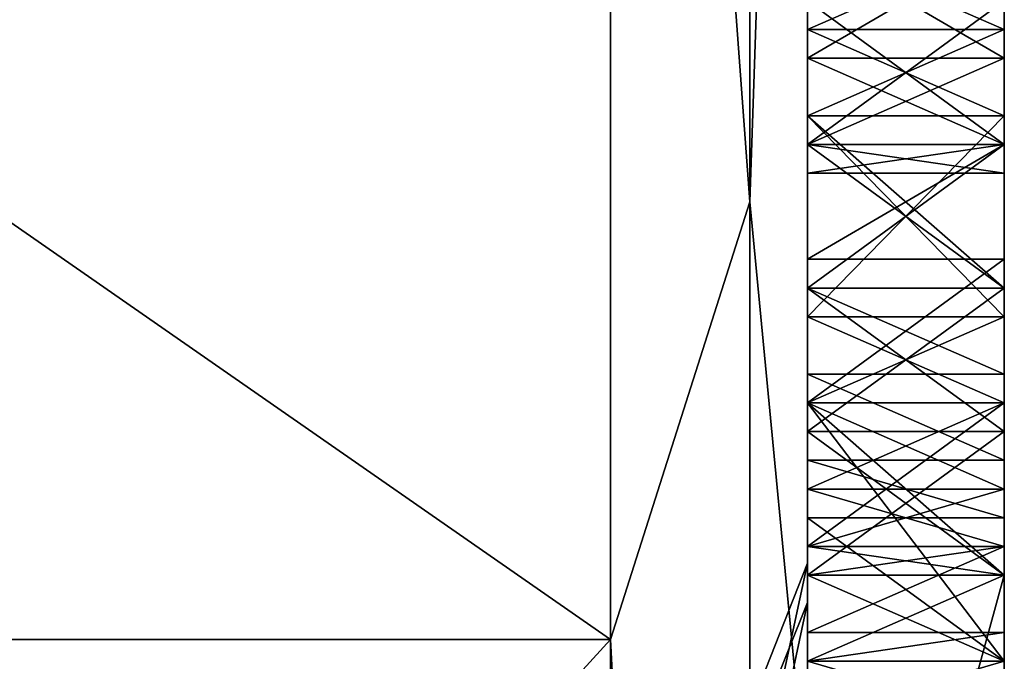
# Model space of a CAD drawing. Header units: millimetres. Extents: x -20 to 172, y -100 to 100.
# Tile 193 of 256: x -4 to 1, y 84.01 to 87.27. Entities that reach past the tile are written whole.
import ezdxf

# ---------------------------------------------------------------- set-up
doc = ezdxf.new("R2010")
doc.units = ezdxf.units.MM
doc.header["$LTSCALE"] = 37.722908
for name, color, linetype in [('105', 7, 'CONTINUOUS'), ('11', 7, 'CONTINUOUS'), ('12', 7, 'CONTINUOUS'), ('14', 7, 'CONTINUOUS'), ('271', 7, 'CONTINUOUS'), ('272', 7, 'CONTINUOUS'), ('273', 7, 'CONTINUOUS'), ('274', 7, 'CONTINUOUS'), ('275', 7, 'CONTINUOUS'), ('28', 7, 'CONTINUOUS'), ('29', 7, 'CONTINUOUS'), ('381', 7, 'CONTINUOUS'), ('382', 7, 'CONTINUOUS'), ('383', 7, 'CONTINUOUS'), ('384', 7, 'CONTINUOUS'), ('385', 7, 'CONTINUOUS'), ('386', 7, 'CONTINUOUS'), ('401', 7, 'CONTINUOUS'), ('402', 7, 'CONTINUOUS'), ('656', 7, 'CONTINUOUS'), ('676', 7, 'CONTINUOUS'), ('679', 7, 'CONTINUOUS'), ('711', 7, 'CONTINUOUS'), ('712', 7, 'CONTINUOUS'), ('713', 7, 'CONTINUOUS'), ('714', 7, 'CONTINUOUS'), ('721', 7, 'CONTINUOUS'), ('722', 7, 'CONTINUOUS'), ('728', 7, 'CONTINUOUS'), ('729', 7, 'CONTINUOUS'), ('730', 7, 'CONTINUOUS'), ('731', 7, 'CONTINUOUS'), ('732', 7, 'CONTINUOUS'), ('733', 7, 'CONTINUOUS'), ('813', 7, 'CONTINUOUS'), ('814', 7, 'CONTINUOUS'), ('815', 7, 'CONTINUOUS'), ('816', 7, 'CONTINUOUS'), ('817', 7, 'CONTINUOUS'), ('822', 7, 'CONTINUOUS'), ('823', 7, 'CONTINUOUS'), ('824', 7, 'CONTINUOUS'), ('825', 7, 'CONTINUOUS'), ('826', 7, 'CONTINUOUS'), ('827', 7, 'CONTINUOUS'), ('828', 7, 'CONTINUOUS'), ('830', 7, 'CONTINUOUS'), ('831', 7, 'CONTINUOUS'), ('832', 7, 'CONTINUOUS'), ('833', 7, 'CONTINUOUS'), ('834', 7, 'CONTINUOUS'), ('835', 7, 'CONTINUOUS'), ('843', 7, 'CONTINUOUS'), ('844', 7, 'CONTINUOUS'), ('845', 7, 'CONTINUOUS'), ('846', 7, 'CONTINUOUS'), ('847', 7, 'CONTINUOUS'), ('848', 7, 'CONTINUOUS'), ('849', 7, 'CONTINUOUS'), ('850', 7, 'CONTINUOUS'), ('851', 7, 'CONTINUOUS')]:
    doc.layers.add(name, color=color, linetype=linetype)

msp = doc.modelspace()

# ---------------------------------------------------------------- linework, layer by layer
at = {"layer": '105', "color": 250, "linetype": 'Continuous', "true_color": 0x323232}
for points in [[(1, 87.6603, -3.1915), (1, 87.3687, -2.1489), (1, 87.2228, -2.8936), (1, 87.6603, -3.1915)], [(1, 87.2228, -8.1064), (1, 87.3687, -8.8511), (1, 87.6603, -7.8085), (1, 87.2228, -8.1064)], [(1, 87.2228, -5.5745), (1, 87.3687, -6.3191), (1, 87.6603, -5.2766), (1, 87.2228, -5.5745)], [(1, 87.6603, 5.7234), (1, 87.077, 5.2766), (1, 87.5145, 4.5319), (1, 87.6603, 5.7234)], [(1, 87.077, 2.5957), (1, 87.6603, 2.1489), (1, 87.3687, 3.6383), (1, 87.077, 2.5957)], [(1, 87.5145, 4.5319), (1, 87.077, 5.2766), (1, 87.3687, 4.0851), (1, 87.5145, 4.5319)], [(1, 87.3687, -2.1489), (1, 86.6395, -2), (1, 87.2228, -2.8936), (1, 87.3687, -2.1489)], [(1, 86.6395, -9), (1, 87.3687, -8.8511), (1, 86.7853, -8.2553), (1, 86.6395, -9)], [(1, 86.7853, -8.2553), (1, 87.3687, -8.8511), (1, 87.2228, -8.1064), (1, 86.7853, -8.2553)], [(1, 86.6395, -6.4681), (1, 87.3687, -6.3191), (1, 86.7853, -5.7234), (1, 86.6395, -6.4681)], [(1, 86.7853, -5.7234), (1, 87.3687, -6.3191), (1, 87.2228, -5.5745), (1, 86.7853, -5.7234)], [(1, 87.077, 5.2766), (1, 87.077, 2.5957), (1, 87.3687, 3.6383), (1, 87.077, 5.2766)], [(1, 87.3687, 4.0851), (1, 87.077, 5.2766), (1, 87.3687, 3.6383), (1, 87.3687, 4.0851)], [(1, 87.2228, -2.8936), (1, 86.6395, -2), (1, 86.7853, -2.7447), (1, 87.2228, -2.8936)], [(1, 87.077, 5.2766), (1, 86.6395, 4.6809), (1, 87.077, 2.5957), (1, 87.077, 5.2766)], [(1, 87.077, 2.5957), (1, 86.6395, 4.6809), (1, 86.6395, 3.1915), (1, 87.077, 2.5957)], [(1, 86.6395, -2), (1, 85.9103, -2), (1, 86.7853, -2.7447), (1, 86.6395, -2)], [(1, 86.7853, -2.7447), (1, 85.9103, -2), (1, 85.7645, -2.7447), (1, 86.7853, -2.7447)], [(1, 85.9103, -8.2553), (1, 86.6395, -9), (1, 86.7853, -8.2553), (1, 85.9103, -8.2553)], [(1, 85.7645, -5.7234), (1, 86.6395, -6.4681), (1, 86.7853, -5.7234), (1, 85.7645, -5.7234)], [(1, 86.0562, -9), (1, 86.6395, -9), (1, 85.9103, -8.2553), (1, 86.0562, -9)], [(1, 85.9103, -6.4681), (1, 86.6395, -6.4681), (1, 85.7645, -5.7234), (1, 85.9103, -6.4681)], [(1, 86.4937, 4.234), (1, 86.4937, 3.6383), (1, 86.6395, 3.1915), (1, 86.4937, 4.234)], [(1, 86.6395, 4.6809), (1, 86.4937, 4.234), (1, 86.6395, 3.1915), (1, 86.6395, 4.6809)], [(1, 85.327, -8.8511), (1, 86.0562, -9), (1, 85.4728, -8.1064), (1, 85.327, -8.8511)], [(1, 85.4728, -8.1064), (1, 86.0562, -9), (1, 85.9103, -8.2553), (1, 85.4728, -8.1064)], [(1, 85.9103, -2), (1, 85.1812, -2.1489), (1, 85.7645, -2.7447), (1, 85.9103, -2)], [(1, 85.1812, -6.3191), (1, 85.9103, -6.4681), (1, 85.327, -5.5745), (1, 85.1812, -6.3191)], [(1, 85.327, -5.5745), (1, 85.9103, -6.4681), (1, 85.7645, -5.7234), (1, 85.327, -5.5745)], [(1, 85.7645, -2.7447), (1, 85.1812, -2.1489), (1, 85.327, -2.8936), (1, 85.7645, -2.7447)], [(1, 85.0353, -7.8085), (1, 85.327, -8.8511), (1, 85.4728, -8.1064), (1, 85.0353, -7.8085)], [(1, 85.327, -2.8936), (1, 85.1812, -2.1489), (1, 84.8895, -3.1915), (1, 85.327, -2.8936)], [(1, 84.5978, -8.4043), (1, 85.327, -8.8511), (1, 84.7437, -7.3617), (1, 84.5978, -8.4043)], [(1, 84.7437, -7.3617), (1, 85.327, -8.8511), (1, 85.0353, -7.8085), (1, 84.7437, -7.3617)], [(1, 84.8895, -5.2766), (1, 85.1812, -6.3191), (1, 85.327, -5.5745), (1, 84.8895, -5.2766)], [(1, 85.327, 9), (1, 84.452, 9), (1, 85.327, 2), (1, 85.327, 9)], [(1, 85.327, 2), (1, 84.452, 9), (1, 84.452, 2.8936), (1, 85.327, 2)], [(1, 84.0145, 2), (1, 85.327, 2), (1, 84.452, 2.8936), (1, 84.0145, 2)], [(1, 85.1812, -2.1489), (1, 84.452, -2.5957), (1, 84.8895, -3.1915), (1, 85.1812, -2.1489)], [(1, 84.452, -5.8723), (1, 85.1812, -6.3191), (1, 84.5978, -4.9787), (1, 84.452, -5.8723)], [(1, 84.5978, -4.9787), (1, 85.1812, -6.3191), (1, 84.8895, -5.2766), (1, 84.5978, -4.9787)], [(1, 84.8895, -3.1915), (1, 84.452, -2.5957), (1, 84.5978, -3.6383), (1, 84.8895, -3.1915)], [(1, 84.0145, -7.3617), (1, 84.5978, -8.4043), (1, 84.7437, -7.3617), (1, 84.0145, -7.3617)], [(1, 84.5978, -3.6383), (1, 84.452, -2.5957), (1, 84.452, -4.0851), (1, 84.5978, -3.6383)], [(1, 84.1603, -7.8085), (1, 84.5978, -8.4043), (1, 84.0145, -7.3617), (1, 84.1603, -7.8085)], [(1, 84.452, -5.8723), (1, 84.5978, -4.9787), (1, 84.452, -4.5319), (1, 84.452, -5.8723)], [(1, 84.0145, -3.1915), (1, 84.0145, -5.4255), (1, 84.452, -5.8723), (1, 84.0145, -3.1915)], [(1, 84.452, -2.5957), (1, 84.0145, -3.1915), (1, 84.452, -4.0851), (1, 84.452, -2.5957)], [(1, 84.0145, -3.1915), (1, 84.452, -5.8723), (1, 84.452, -4.5319), (1, 84.0145, -3.1915)], [(1, 84.452, -4.0851), (1, 84.0145, -3.1915), (1, 84.452, -4.5319), (1, 84.452, -4.0851)], [(1, 80.8062, 9), (1, 84.0145, 2), (1, 84.452, 2.8936), (1, 80.8062, 9)], [(1, 83.7228, -4.6809), (1, 84.0145, -5.4255), (1, 83.7228, -3.9362), (1, 83.7228, -4.6809)], [(1, 83.7228, -3.9362), (1, 84.0145, -5.4255), (1, 84.0145, -3.1915), (1, 83.7228, -3.9362)]]:
    msp.add_3dface(points, dxfattribs=at)
at = {"layer": '11', "color": 250, "linetype": 'Continuous', "true_color": 0x323232}
for points in [[(0, 94.9916, -27.8853), (0, 99), (0, 82.9712, -24.8451), (0, 94.9916, -27.8853)], [(0, 46.25), (0, 99), (0, 91.8895, 2), (0, 46.25)], [(0, 99), (0, 46.25), (0, 63.5978, -2), (0, 99)], [(0, 82.9712, -24.8451), (0, 99), (0, 78.0079, -20.634), (0, 82.9712, -24.8451)], [(0, 78.0079, -20.634), (0, 99), (0, 88.0978, -8.4043), (0, 78.0079, -20.634)], [(0, 87.3687, -2.1489), (0, 99), (0, 86.6395, -2), (0, 87.3687, -2.1489)], [(0, 86.6395, -2), (0, 99), (0, 85.9103, -2), (0, 86.6395, -2)], [(0, 85.9103, -2), (0, 99), (0, 80.3687, -2), (0, 85.9103, -2)], [(0, 80.3687, -2), (0, 99), (0, 79.4937, -2), (0, 80.3687, -2)], [(0, 79.4937, -2), (0, 99), (0, 70.452, -2), (0, 79.4937, -2)], [(0, 70.452, -2), (0, 99), (0, 69.577, -2), (0, 70.452, -2)], [(0, 69.577, -2), (0, 99), (0, 63.5978, -2), (0, 69.577, -2)], [(0, 83.2874, -53.5182), (0, 94.9916, -27.8853), (0, 65.2306, -52.5027), (0, 83.2874, -53.5182)], [(0, 82.039, -37.1982), (0, 94.9916, -27.8853), (0, 84.5127, -31.1724), (0, 82.039, -37.1982)], [(0, 94.9916, -27.8853), (0, 82.039, -37.1982), (0, 64.6119, -51.884), (0, 94.9916, -27.8853)], [(0, 84.5127, -31.1724), (0, 94.9916, -27.8853), (0, 82.9712, -24.8451), (0, 84.5127, -31.1724)], [(0, 65.2306, -52.5027), (0, 94.9916, -27.8853), (0, 64.6119, -51.884), (0, 65.2306, -52.5027)], [(0, 94.9916, 27.8853), (0, 83.2874, 53.5182), (0, 84.3134, 31.7073), (0, 94.9916, 27.8853)], [(0, 70.9556, 18.2359), (0, 94.9916, 27.8853), (0, 77.8756, 21.128), (0, 70.9556, 18.2359)], [(0, 94.9916, 27.8853), (0, 70.9556, 18.2359), (0, 68.2645, 9.8936), (0, 94.9916, 27.8853)], [(0, 77.8756, 21.128), (0, 94.9916, 27.8853), (0, 82.8121, 25.3704), (0, 77.8756, 21.128)], [(0, 82.8121, 25.3704), (0, 94.9916, 27.8853), (0, 84.3134, 31.7073), (0, 82.8121, 25.3704)], [(0, 91.0145, 9), (0, 94.9916, 27.8853), (0, 85.327, 9), (0, 91.0145, 9)], [(0, 84.452, 9), (0, 94.9916, 27.8853), (0, 80.8062, 9), (0, 84.452, 9)], [(0, 94.9916, 27.8853), (0, 84.452, 9), (0, 85.327, 9), (0, 94.9916, 27.8853)], [(0, 80.8062, 9), (0, 94.9916, 27.8853), (0, 79.4937, 9), (0, 80.8062, 9)], [(0, 79.4937, 9), (0, 94.9916, 27.8853), (0, 77.452, 9), (0, 79.4937, 9)], [(0, 77.452, 9), (0, 94.9916, 27.8853), (0, 76.577, 9), (0, 77.452, 9)], [(0, 76.577, 9), (0, 94.9916, 27.8853), (0, 72.7853, 9), (0, 76.577, 9)], [(0, 72.7853, 9), (0, 94.9916, 27.8853), (0, 68.9937, 9.8936), (0, 72.7853, 9)], [(0, 68.9937, 9.8936), (0, 94.9916, 27.8853), (0, 68.2645, 9.8936), (0, 68.9937, 9.8936)], [(0, 88.3895, 2), (0, 46.25), (0, 91.8895, 2), (0, 88.3895, 2)], [(0, 87.6603, 5.7234), (0, 91.0145, 9), (0, 87.077, 5.2766), (0, 87.6603, 5.7234)], [(0, 87.077, 5.2766), (0, 91.0145, 9), (0, 85.327, 9), (0, 87.077, 5.2766)], [(0, 46.25), (0, 88.3895, 2), (0, 85.327, 2), (0, 46.25)], [(0, 88.3895, 2), (0, 87.6603, 2.1489), (0, 85.327, 2), (0, 88.3895, 2)], [(0, 87.3687, -8.8511), (0, 78.0079, -20.634), (0, 88.0978, -8.4043), (0, 87.3687, -8.8511)], [(0, 87.3687, -6.3191), (0, 86.6395, -6.4681), (0, 88.0978, -6.9149), (0, 87.3687, -6.3191)], [(0, 88.0978, -6.9149), (0, 86.6395, -6.4681), (0, 84.0145, -7.3617), (0, 88.0978, -6.9149)], [(0, 87.952, -7.3617), (0, 88.0978, -6.9149), (0, 84.7437, -7.3617), (0, 87.952, -7.3617)], [(0, 84.7437, -7.3617), (0, 88.0978, -6.9149), (0, 84.0145, -7.3617), (0, 84.7437, -7.3617)], [(0, 84.452, -4.5319), (0, 84.5978, -4.9787), (0, 88.0978, -4.5319), (0, 84.452, -4.5319)], [(0, 88.0978, -4.5319), (0, 84.5978, -4.9787), (0, 87.952, -4.9787), (0, 88.0978, -4.5319)], [(0, 84.452, -4.0851), (0, 84.452, -4.5319), (0, 88.0978, -4.0851), (0, 84.452, -4.0851)], [(0, 88.0978, -4.0851), (0, 84.452, -4.5319), (0, 88.0978, -4.5319), (0, 88.0978, -4.0851)], [(0, 87.952, -3.6383), (0, 84.452, -4.0851), (0, 88.0978, -4.0851), (0, 87.952, -3.6383)], [(0, 87.6603, -7.8085), (0, 87.952, -7.3617), (0, 85.0353, -7.8085), (0, 87.6603, -7.8085)], [(0, 85.0353, -7.8085), (0, 87.952, -7.3617), (0, 84.7437, -7.3617), (0, 85.0353, -7.8085)], [(0, 84.8895, -5.2766), (0, 87.6603, -5.2766), (0, 87.952, -4.9787), (0, 84.8895, -5.2766)], [(0, 84.5978, -4.9787), (0, 84.8895, -5.2766), (0, 87.952, -4.9787), (0, 84.5978, -4.9787)], [(0, 84.5978, -3.6383), (0, 84.452, -4.0851), (0, 87.952, -3.6383), (0, 84.5978, -3.6383)], [(0, 87.6603, -3.1915), (0, 84.5978, -3.6383), (0, 87.952, -3.6383), (0, 87.6603, -3.1915)], [(0, 87.2228, -8.1064), (0, 87.6603, -7.8085), (0, 85.4728, -8.1064), (0, 87.2228, -8.1064)], [(0, 85.4728, -8.1064), (0, 87.6603, -7.8085), (0, 85.0353, -7.8085), (0, 85.4728, -8.1064)], [(0, 87.6603, 2.1489), (0, 87.077, 2.5957), (0, 85.327, 2), (0, 87.6603, 2.1489)], [(0, 87.2228, -5.5745), (0, 87.6603, -5.2766), (0, 85.327, -5.5745), (0, 87.2228, -5.5745)], [(0, 85.327, -5.5745), (0, 87.6603, -5.2766), (0, 84.8895, -5.2766), (0, 85.327, -5.5745)], [(0, 84.8895, -3.1915), (0, 84.5978, -3.6383), (0, 87.6603, -3.1915), (0, 84.8895, -3.1915)], [(0, 87.2228, -2.8936), (0, 84.8895, -3.1915), (0, 87.6603, -3.1915), (0, 87.2228, -2.8936)], [(0, 64.5793, -17.2951), (0, 71.0698, -17.7859), (0, 87.3687, -8.8511), (0, 64.5793, -17.2951)], [(0, 71.0698, -17.7859), (0, 78.0079, -20.634), (0, 87.3687, -8.8511), (0, 71.0698, -17.7859)], [(0, 86.6395, -9), (0, 64.5793, -17.2951), (0, 87.3687, -8.8511), (0, 86.6395, -9)], [(0, 86.7853, -8.2553), (0, 87.2228, -8.1064), (0, 85.9103, -8.2553), (0, 86.7853, -8.2553)], [(0, 85.9103, -8.2553), (0, 87.2228, -8.1064), (0, 85.4728, -8.1064), (0, 85.9103, -8.2553)], [(0, 86.7853, -5.7234), (0, 87.2228, -5.5745), (0, 85.7645, -5.7234), (0, 86.7853, -5.7234)], [(0, 85.7645, -5.7234), (0, 87.2228, -5.5745), (0, 85.327, -5.5745), (0, 85.7645, -5.7234)], [(0, 85.327, -2.8936), (0, 84.8895, -3.1915), (0, 87.2228, -2.8936), (0, 85.327, -2.8936)], [(0, 86.7853, -2.7447), (0, 85.327, -2.8936), (0, 87.2228, -2.8936), (0, 86.7853, -2.7447)], [(0, 87.077, 2.5957), (0, 86.6395, 3.1915), (0, 85.327, 2), (0, 87.077, 2.5957)], [(0, 86.6395, 4.6809), (0, 87.077, 5.2766), (0, 85.327, 9), (0, 86.6395, 4.6809)], [(0, 85.7645, -2.7447), (0, 85.327, -2.8936), (0, 86.7853, -2.7447), (0, 85.7645, -2.7447)], [(0, 41.6717, -20.0631), (0, 64.5793, -17.2951), (0, 86.6395, -9), (0, 41.6717, -20.0631)], [(0, 86.0562, -9), (0, 41.6717, -20.0631), (0, 86.6395, -9), (0, 86.0562, -9)], [(0, 86.6395, -6.4681), (0, 85.9103, -6.4681), (0, 84.0145, -7.3617), (0, 86.6395, -6.4681)], [(0, 86.4937, 4.234), (0, 86.6395, 4.6809), (0, 85.327, 2), (0, 86.4937, 4.234)], [(0, 86.6395, 3.1915), (0, 86.4937, 3.6383), (0, 85.327, 2), (0, 86.6395, 3.1915)], [(0, 85.327, 2), (0, 86.6395, 4.6809), (0, 85.327, 9), (0, 85.327, 2)], [(0, 86.4937, 3.6383), (0, 86.4937, 4.234), (0, 85.327, 2), (0, 86.4937, 3.6383)], [(0, 41.6717, -20.0631), (0, 86.0562, -9), (0, 82.5562, -9), (0, 41.6717, -20.0631)], [(0, 86.0562, -9), (0, 85.327, -8.8511), (0, 82.5562, -9), (0, 86.0562, -9)], [(0, 85.9103, -6.4681), (0, 85.1812, -6.3191), (0, 84.0145, -7.3617), (0, 85.9103, -6.4681)], [(0, 85.1812, -2.1489), (0, 85.9103, -2), (0, 81.0978, -2.1489), (0, 85.1812, -2.1489)], [(0, 81.0978, -2.1489), (0, 85.9103, -2), (0, 80.3687, -2), (0, 81.0978, -2.1489)], [(0, 84.0145, 2), (0, 46.25), (0, 85.327, 2), (0, 84.0145, 2)], [(0, 85.327, -8.8511), (0, 84.5978, -8.4043), (0, 82.5562, -9), (0, 85.327, -8.8511)], [(0, 85.1812, -6.3191), (0, 84.452, -5.8723), (0, 84.0145, -7.3617), (0, 85.1812, -6.3191)], [(0, 84.452, -2.5957), (0, 85.1812, -2.1489), (0, 81.827, -2.5957), (0, 84.452, -2.5957)], [(0, 81.827, -2.5957), (0, 85.1812, -2.1489), (0, 81.0978, -2.1489), (0, 81.827, -2.5957)], [(0, 84.5978, -8.4043), (0, 84.1603, -7.8085), (0, 82.5562, -9), (0, 84.5978, -8.4043)], [(0, 84.452, -5.8723), (0, 84.0145, -5.4255), (0, 82.5562, -9), (0, 84.452, -5.8723)], [(0, 84.0145, -7.3617), (0, 84.452, -5.8723), (0, 82.5562, -9), (0, 84.0145, -7.3617)], [(0, 84.0145, -3.1915), (0, 84.452, -2.5957), (0, 82.2645, -3.1915), (0, 84.0145, -3.1915)], [(0, 82.2645, -3.1915), (0, 84.452, -2.5957), (0, 81.827, -2.5957), (0, 82.2645, -3.1915)], [(0, 84.452, 2.8936), (0, 84.452, 9), (0, 80.8062, 9), (0, 84.452, 2.8936)], [(0, 84.3134, 31.7073), (0, 83.2874, 53.5182), (0, 81.8017, 37.7173), (0, 84.3134, 31.7073)], [(0, 84.1603, -7.8085), (0, 84.0145, -7.3617), (0, 82.5562, -9), (0, 84.1603, -7.8085)], [(0, 84.0145, -5.4255), (0, 83.7228, -4.6809), (0, 82.5562, -5.1277), (0, 84.0145, -5.4255)], [(0, 82.5562, -9), (0, 84.0145, -5.4255), (0, 82.5562, -5.1277), (0, 82.5562, -9)], [(0, 83.7228, -3.9362), (0, 84.0145, -3.1915), (0, 82.5562, -3.7872), (0, 83.7228, -3.9362)], [(0, 82.5562, -3.7872), (0, 84.0145, -3.1915), (0, 82.2645, -3.1915), (0, 82.5562, -3.7872)]]:
    msp.add_3dface(points, dxfattribs=at)
at = {"layer": '12', "color": 250, "linetype": 'Continuous', "true_color": 0x323232}
for points in [[(-18, 84.1254, -54.0641), (-18, 95.9493, -28.1733), (-1, 84.1254, -54.0641), (-18, 84.1254, -54.0641)], [(-1, 84.1254, -54.0641), (-18, 95.9493, -28.1733), (-1, 95.9493, -28.1733), (-1, 84.1254, -54.0641)], [(-18, 65.4861, -75.575), (-18, 84.1254, -54.0641), (-1, 65.4861, -75.575), (-18, 65.4861, -75.575)], [(-1, 65.4861, -75.575), (-18, 84.1254, -54.0641), (-1, 84.1254, -54.0641), (-1, 65.4861, -75.575)]]:
    msp.add_3dface(points, dxfattribs=at)
at = {"layer": '14', "color": 250, "linetype": 'Continuous', "true_color": 0x323232}
for points in [[(-18, 95.9493, 28.1733), (-18, 84.1254, 54.0641), (-1, 95.9493, 28.1733), (-18, 95.9493, 28.1733)], [(-1, 95.9493, 28.1733), (-18, 84.1254, 54.0641), (-1, 84.1254, 54.0641), (-1, 95.9493, 28.1733)], [(-18, 84.1254, 54.0641), (-18, 65.4861, 75.575), (-1, 84.1254, 54.0641), (-18, 84.1254, 54.0641)], [(-1, 84.1254, 54.0641), (-18, 65.4861, 75.575), (-1, 65.4861, 75.575), (-1, 84.1254, 54.0641)]]:
    msp.add_3dface(points, dxfattribs=at)
at = {"layer": '271', "color": 250, "linetype": 'Continuous', "true_color": 0x323232}
for points in [[(0, 84.0145, -5.4255), (0, 84.452, -5.8723), (1, 84.452, -5.8723), (0, 84.0145, -5.4255)], [(1, 84.0145, -5.4255), (0, 84.0145, -5.4255), (1, 84.452, -5.8723), (1, 84.0145, -5.4255)]]:
    msp.add_3dface(points, dxfattribs=at)
at = {"layer": '272', "color": 250, "linetype": 'Continuous', "true_color": 0x323232}
for points in [[(0, 84.452, -5.8723), (0, 85.1812, -6.3191), (1, 85.1812, -6.3191), (0, 84.452, -5.8723)], [(0, 84.452, -5.8723), (1, 85.1812, -6.3191), (1, 84.452, -5.8723), (0, 84.452, -5.8723)]]:
    msp.add_3dface(points, dxfattribs=at)
at = {"layer": '273', "color": 250, "linetype": 'Continuous', "true_color": 0x323232}
for points in [[(0, 85.1812, -6.3191), (0, 85.9103, -6.4681), (1, 85.9103, -6.4681), (0, 85.1812, -6.3191)], [(0, 85.1812, -6.3191), (1, 85.9103, -6.4681), (1, 85.1812, -6.3191), (0, 85.1812, -6.3191)]]:
    msp.add_3dface(points, dxfattribs=at)
at = {"layer": '274', "color": 250, "linetype": 'Continuous', "true_color": 0x323232}
for points in [[(0, 85.9103, -6.4681), (0, 86.6395, -6.4681), (1, 86.6395, -6.4681), (0, 85.9103, -6.4681)], [(0, 85.9103, -6.4681), (1, 86.6395, -6.4681), (1, 85.9103, -6.4681), (0, 85.9103, -6.4681)]]:
    msp.add_3dface(points, dxfattribs=at)
at = {"layer": '275', "color": 250, "linetype": 'Continuous', "true_color": 0x323232}
for points in [[(0, 86.6395, -6.4681), (0, 87.3687, -6.3191), (1, 87.3687, -6.3191), (0, 86.6395, -6.4681)], [(0, 86.6395, -6.4681), (1, 87.3687, -6.3191), (1, 86.6395, -6.4681), (0, 86.6395, -6.4681)]]:
    msp.add_3dface(points, dxfattribs=at)
at = {"layer": '28', "color": 250, "linetype": 'Continuous', "true_color": 0x323232}
for points in [[(-0.2929, 96.3097, 25.8061), (-1, 95.9493, 28.1733), (-0.2929, 86.3489, 49.8536), (-0.2929, 96.3097, 25.8061)], [(0, 94.9916, 27.8853), (-0.2929, 96.3097, 25.8061), (-0.2929, 86.3489, 49.8536), (0, 94.9916, 27.8853)], [(-1, 95.9493, 28.1733), (-1, 84.1254, 54.0641), (-0.2929, 86.3489, 49.8536), (-1, 95.9493, 28.1733)], [(0, 83.2874, 53.5182), (0, 94.9916, 27.8853), (-0.2929, 86.3489, 49.8536), (0, 83.2874, 53.5182)], [(-0.2929, 86.3489, 49.8536), (-1, 84.1254, 54.0641), (-0.2929, 70.5036, 70.5036), (-0.2929, 86.3489, 49.8536)], [(0, 83.2874, 53.5182), (-0.2929, 86.3489, 49.8536), (-0.2929, 70.5036, 70.5036), (0, 83.2874, 53.5182)], [(-1, 84.1254, 54.0641), (-1, 65.4861, 75.575), (-0.2929, 70.5036, 70.5036), (-1, 84.1254, 54.0641)]]:
    msp.add_3dface(points, dxfattribs=at)
at = {"layer": '29', "color": 250, "linetype": 'Continuous', "true_color": 0x323232}
for points in [[(-0.2929, 86.3489, -49.8536), (-1, 95.9493, -28.1733), (-0.2929, 96.3097, -25.8061), (-0.2929, 86.3489, -49.8536)], [(0, 94.9916, -27.8853), (-0.2929, 86.3489, -49.8536), (-0.2929, 96.3097, -25.8061), (0, 94.9916, -27.8853)], [(-1, 84.1254, -54.0641), (-1, 95.9493, -28.1733), (-0.2929, 86.3489, -49.8536), (-1, 84.1254, -54.0641)], [(0, 94.9916, -27.8853), (0, 83.2874, -53.5182), (-0.2929, 86.3489, -49.8536), (0, 94.9916, -27.8853)], [(-0.2929, 70.5036, -70.5036), (-1, 84.1254, -54.0641), (-0.2929, 86.3489, -49.8536), (-0.2929, 70.5036, -70.5036)], [(0, 83.2874, -53.5182), (-0.2929, 70.5036, -70.5036), (-0.2929, 86.3489, -49.8536), (0, 83.2874, -53.5182)], [(-1, 65.4861, -75.575), (-1, 84.1254, -54.0641), (-0.2929, 70.5036, -70.5036), (-1, 65.4861, -75.575)]]:
    msp.add_3dface(points, dxfattribs=at)
at = {"layer": '381', "color": 250, "linetype": 'Continuous', "true_color": 0x323232}
for points in [[(0, 85.0353, -7.8085), (0, 84.7437, -7.3617), (1, 84.7437, -7.3617), (0, 85.0353, -7.8085)], [(0, 85.0353, -7.8085), (1, 84.7437, -7.3617), (1, 85.0353, -7.8085), (0, 85.0353, -7.8085)]]:
    msp.add_3dface(points, dxfattribs=at)
at = {"layer": '382', "color": 250, "linetype": 'Continuous', "true_color": 0x323232}
for points in [[(0, 85.4728, -8.1064), (0, 85.0353, -7.8085), (1, 85.0353, -7.8085), (0, 85.4728, -8.1064)], [(0, 85.4728, -8.1064), (1, 85.0353, -7.8085), (1, 85.4728, -8.1064), (0, 85.4728, -8.1064)]]:
    msp.add_3dface(points, dxfattribs=at)
at = {"layer": '383', "color": 250, "linetype": 'Continuous', "true_color": 0x323232}
for points in [[(0, 85.9103, -8.2553), (0, 85.4728, -8.1064), (1, 85.4728, -8.1064), (0, 85.9103, -8.2553)], [(0, 85.9103, -8.2553), (1, 85.4728, -8.1064), (1, 85.9103, -8.2553), (0, 85.9103, -8.2553)]]:
    msp.add_3dface(points, dxfattribs=at)
at = {"layer": '384', "color": 250, "linetype": 'Continuous', "true_color": 0x323232}
for points in [[(0, 86.7853, -8.2553), (0, 85.9103, -8.2553), (1, 85.9103, -8.2553), (0, 86.7853, -8.2553)], [(0, 86.7853, -8.2553), (1, 85.9103, -8.2553), (1, 86.7853, -8.2553), (0, 86.7853, -8.2553)]]:
    msp.add_3dface(points, dxfattribs=at)
at = {"layer": '385', "color": 250, "linetype": 'Continuous', "true_color": 0x323232}
for points in [[(0, 87.2228, -8.1064), (0, 86.7853, -8.2553), (1, 86.7853, -8.2553), (0, 87.2228, -8.1064)], [(0, 87.2228, -8.1064), (1, 86.7853, -8.2553), (1, 87.2228, -8.1064), (0, 87.2228, -8.1064)]]:
    msp.add_3dface(points, dxfattribs=at)
at = {"layer": '386', "color": 250, "linetype": 'Continuous', "true_color": 0x323232}
for points in [[(0, 87.6603, -7.8085), (0, 87.2228, -8.1064), (1, 87.2228, -8.1064), (0, 87.6603, -7.8085)], [(0, 87.6603, -7.8085), (1, 87.2228, -8.1064), (1, 87.6603, -7.8085), (0, 87.6603, -7.8085)]]:
    msp.add_3dface(points, dxfattribs=at)
at = {"layer": '401', "color": 250, "linetype": 'Continuous', "true_color": 0x323232}
for points in [[(0, 84.7437, -7.3617), (0, 84.0145, -7.3617), (1, 84.0145, -7.3617), (0, 84.7437, -7.3617)], [(0, 84.7437, -7.3617), (1, 84.0145, -7.3617), (1, 84.7437, -7.3617), (0, 84.7437, -7.3617)]]:
    msp.add_3dface(points, dxfattribs=at)
at = {"layer": '402', "color": 250, "linetype": 'Continuous', "true_color": 0x323232}
for points in [[(0, 84.0145, -7.3617), (0, 84.1603, -7.8085), (1, 84.1603, -7.8085), (0, 84.0145, -7.3617)], [(0, 84.0145, -7.3617), (1, 84.1603, -7.8085), (1, 84.0145, -7.3617), (0, 84.0145, -7.3617)]]:
    msp.add_3dface(points, dxfattribs=at)
at = {"layer": '656', "color": 250, "linetype": 'Continuous', "true_color": 0x323232}
for points in [[(-1.0349, 83.5161, -31.0984), (-1.0349, 82.1221, -25.372), (-18.0349, 84.108, -31.1431), (-1.0349, 83.5161, -31.0984)], [(-18.0349, 84.108, -31.1431), (-1.0349, 82.1221, -25.372), (-18.0349, 82.6272, -25.0602), (-18.0349, 84.108, -31.1431)], [(-18.0349, 81.7306, -36.9347), (-1.0349, 83.5161, -31.0984), (-18.0349, 84.108, -31.1431), (-18.0349, 81.7306, -36.9347)]]:
    msp.add_3dface(points, dxfattribs=at)
at = {"layer": '676', "color": 250, "linetype": 'Continuous', "true_color": 0x323232}
for points in [[(0, 82.8121, 25.3704), (0, 84.3134, 31.7073), (-0.3053, 83.5492, 29.5983), (0, 82.8121, 25.3704)], [(0, 84.3134, 31.7073), (0, 81.8017, 37.7173), (-0.3053, 82.87, 34.6339), (0, 84.3134, 31.7073)], [(0, 84.3134, 31.7073), (-0.3053, 82.87, 34.6339), (-0.3053, 83.5492, 29.5983), (0, 84.3134, 31.7073)]]:
    msp.add_3dface(points, dxfattribs=at)
at = {"layer": '679', "color": 250, "linetype": 'Continuous', "true_color": 0x323232}
for points in [[(0, 82.039, -37.1982), (0, 84.5127, -31.1724), (-0.3053, 83.0878, -34.1081), (0, 82.039, -37.1982)], [(0, 84.5127, -31.1724), (0, 82.9712, -24.8451), (-0.3053, 83.7351, -29.0682), (0, 84.5127, -31.1724)], [(0, 84.5127, -31.1724), (-0.3053, 83.7351, -29.0682), (-0.3053, 83.0878, -34.1081), (0, 84.5127, -31.1724)]]:
    msp.add_3dface(points, dxfattribs=at)
at = {"layer": '711', "color": 250, "linetype": 'Continuous', "true_color": 0x323232}
for points in [[(0, 86.4937, 4.234), (0, 86.4937, 3.6383), (1, 86.4937, 3.6383), (0, 86.4937, 4.234)], [(0, 86.4937, 4.234), (1, 86.4937, 3.6383), (1, 86.4937, 4.234), (0, 86.4937, 4.234)]]:
    msp.add_3dface(points, dxfattribs=at)
at = {"layer": '712', "color": 250, "linetype": 'Continuous', "true_color": 0x323232}
for points in [[(0, 86.6395, 4.6809), (0, 86.4937, 4.234), (1, 86.4937, 4.234), (0, 86.6395, 4.6809)], [(0, 86.6395, 4.6809), (1, 86.4937, 4.234), (1, 86.6395, 4.6809), (0, 86.6395, 4.6809)]]:
    msp.add_3dface(points, dxfattribs=at)
at = {"layer": '713', "color": 250, "linetype": 'Continuous', "true_color": 0x323232}
for points in [[(0, 87.077, 5.2766), (0, 86.6395, 4.6809), (1, 86.6395, 4.6809), (0, 87.077, 5.2766)], [(0, 87.077, 5.2766), (1, 86.6395, 4.6809), (1, 87.077, 5.2766), (0, 87.077, 5.2766)]]:
    msp.add_3dface(points, dxfattribs=at)
at = {"layer": '714', "color": 250, "linetype": 'Continuous', "true_color": 0x323232}
for points in [[(0, 87.6603, 5.7234), (0, 87.077, 5.2766), (1, 87.077, 5.2766), (0, 87.6603, 5.7234)], [(0, 87.6603, 5.7234), (1, 87.077, 5.2766), (1, 87.6603, 5.7234), (0, 87.6603, 5.7234)]]:
    msp.add_3dface(points, dxfattribs=at)
at = {"layer": '721', "color": 250, "linetype": 'Continuous', "true_color": 0x323232}
for points in [[(0, 84.452, 9), (0, 84.452, 2.8936), (1, 84.452, 9), (0, 84.452, 9)], [(1, 84.452, 9), (0, 84.452, 2.8936), (1, 84.452, 2.8936), (1, 84.452, 9)]]:
    msp.add_3dface(points, dxfattribs=at)
at = {"layer": '722', "color": 250, "linetype": 'Continuous', "true_color": 0x323232}
for points in [[(0, 84.452, 2.8936), (0, 80.8062, 9), (1, 84.452, 2.8936), (0, 84.452, 2.8936)], [(0, 80.8062, 9), (1, 80.8062, 9), (1, 84.452, 2.8936), (0, 80.8062, 9)]]:
    msp.add_3dface(points, dxfattribs=at)
at = {"layer": '728', "color": 250, "linetype": 'Continuous', "true_color": 0x323232}
for points in [[(0, 84.0145, 2), (0, 85.327, 2), (1, 84.0145, 2), (0, 84.0145, 2)], [(0, 85.327, 2), (1, 85.327, 2), (1, 84.0145, 2), (0, 85.327, 2)]]:
    msp.add_3dface(points, dxfattribs=at)
at = {"layer": '729', "color": 250, "linetype": 'Continuous', "true_color": 0x323232}
for points in [[(0, 85.327, 2), (0, 85.327, 9), (1, 85.327, 2), (0, 85.327, 2)], [(0, 85.327, 9), (1, 85.327, 9), (1, 85.327, 2), (0, 85.327, 9)]]:
    msp.add_3dface(points, dxfattribs=at)
at = {"layer": '730', "color": 250, "linetype": 'Continuous', "true_color": 0x323232}
for points in [[(0, 85.327, 9), (0, 84.452, 9), (1, 84.452, 9), (0, 85.327, 9)], [(0, 85.327, 9), (1, 84.452, 9), (1, 85.327, 9), (0, 85.327, 9)]]:
    msp.add_3dface(points, dxfattribs=at)
at = {"layer": '731', "color": 250, "linetype": 'Continuous', "true_color": 0x323232}
for points in [[(0, 86.4937, 3.6383), (0, 86.6395, 3.1915), (1, 86.6395, 3.1915), (0, 86.4937, 3.6383)], [(1, 86.4937, 3.6383), (0, 86.4937, 3.6383), (1, 86.6395, 3.1915), (1, 86.4937, 3.6383)]]:
    msp.add_3dface(points, dxfattribs=at)
at = {"layer": '732', "color": 250, "linetype": 'Continuous', "true_color": 0x323232}
for points in [[(0, 86.6395, 3.1915), (0, 87.077, 2.5957), (1, 87.077, 2.5957), (0, 86.6395, 3.1915)], [(0, 86.6395, 3.1915), (1, 87.077, 2.5957), (1, 86.6395, 3.1915), (0, 86.6395, 3.1915)]]:
    msp.add_3dface(points, dxfattribs=at)
at = {"layer": '733', "color": 250, "linetype": 'Continuous', "true_color": 0x323232}
for points in [[(0, 87.077, 2.5957), (0, 87.6603, 2.1489), (1, 87.6603, 2.1489), (0, 87.077, 2.5957)], [(0, 87.077, 2.5957), (1, 87.6603, 2.1489), (1, 87.077, 2.5957), (0, 87.077, 2.5957)]]:
    msp.add_3dface(points, dxfattribs=at)
at = {"layer": '813', "color": 250, "linetype": 'Continuous', "true_color": 0x323232}
for points in [[(0, 86.6395, -9), (0, 87.3687, -8.8511), (1, 87.3687, -8.8511), (0, 86.6395, -9)], [(0, 86.6395, -9), (1, 87.3687, -8.8511), (1, 86.6395, -9), (0, 86.6395, -9)]]:
    msp.add_3dface(points, dxfattribs=at)
at = {"layer": '814', "color": 250, "linetype": 'Continuous', "true_color": 0x323232}
for points in [[(0, 86.0562, -9), (0, 86.6395, -9), (1, 86.6395, -9), (0, 86.0562, -9)], [(0, 86.0562, -9), (1, 86.6395, -9), (1, 86.0562, -9), (0, 86.0562, -9)]]:
    msp.add_3dface(points, dxfattribs=at)
at = {"layer": '815', "color": 250, "linetype": 'Continuous', "true_color": 0x323232}
for points in [[(0, 85.327, -8.8511), (0, 86.0562, -9), (1, 86.0562, -9), (0, 85.327, -8.8511)], [(0, 85.327, -8.8511), (1, 86.0562, -9), (1, 85.327, -8.8511), (0, 85.327, -8.8511)]]:
    msp.add_3dface(points, dxfattribs=at)
at = {"layer": '816', "color": 250, "linetype": 'Continuous', "true_color": 0x323232}
for points in [[(0, 84.5978, -8.4043), (0, 85.327, -8.8511), (1, 85.327, -8.8511), (0, 84.5978, -8.4043)], [(0, 84.5978, -8.4043), (1, 85.327, -8.8511), (1, 84.5978, -8.4043), (0, 84.5978, -8.4043)]]:
    msp.add_3dface(points, dxfattribs=at)
at = {"layer": '817', "color": 250, "linetype": 'Continuous', "true_color": 0x323232}
for points in [[(0, 84.1603, -7.8085), (0, 84.5978, -8.4043), (1, 84.5978, -8.4043), (0, 84.1603, -7.8085)], [(0, 84.1603, -7.8085), (1, 84.5978, -8.4043), (1, 84.1603, -7.8085), (0, 84.1603, -7.8085)]]:
    msp.add_3dface(points, dxfattribs=at)
at = {"layer": '822', "color": 250, "linetype": 'Continuous', "true_color": 0x323232}
for points in [[(0, 87.6603, -5.2766), (0, 87.2228, -5.5745), (1, 87.2228, -5.5745), (0, 87.6603, -5.2766)], [(0, 87.6603, -5.2766), (1, 87.2228, -5.5745), (1, 87.6603, -5.2766), (0, 87.6603, -5.2766)]]:
    msp.add_3dface(points, dxfattribs=at)
at = {"layer": '823', "color": 250, "linetype": 'Continuous', "true_color": 0x323232}
for points in [[(0, 87.2228, -5.5745), (0, 86.7853, -5.7234), (1, 86.7853, -5.7234), (0, 87.2228, -5.5745)], [(0, 87.2228, -5.5745), (1, 86.7853, -5.7234), (1, 87.2228, -5.5745), (0, 87.2228, -5.5745)]]:
    msp.add_3dface(points, dxfattribs=at)
at = {"layer": '824', "color": 250, "linetype": 'Continuous', "true_color": 0x323232}
for points in [[(0, 86.7853, -5.7234), (0, 85.7645, -5.7234), (1, 86.7853, -5.7234), (0, 86.7853, -5.7234)], [(0, 85.7645, -5.7234), (1, 85.7645, -5.7234), (1, 86.7853, -5.7234), (0, 85.7645, -5.7234)]]:
    msp.add_3dface(points, dxfattribs=at)
at = {"layer": '825', "color": 250, "linetype": 'Continuous', "true_color": 0x323232}
for points in [[(0, 85.7645, -5.7234), (0, 85.327, -5.5745), (1, 85.327, -5.5745), (0, 85.7645, -5.7234)], [(0, 85.7645, -5.7234), (1, 85.327, -5.5745), (1, 85.7645, -5.7234), (0, 85.7645, -5.7234)]]:
    msp.add_3dface(points, dxfattribs=at)
at = {"layer": '826', "color": 250, "linetype": 'Continuous', "true_color": 0x323232}
for points in [[(0, 85.327, -5.5745), (0, 84.8895, -5.2766), (1, 84.8895, -5.2766), (0, 85.327, -5.5745)], [(0, 85.327, -5.5745), (1, 84.8895, -5.2766), (1, 85.327, -5.5745), (0, 85.327, -5.5745)]]:
    msp.add_3dface(points, dxfattribs=at)
at = {"layer": '827', "color": 250, "linetype": 'Continuous', "true_color": 0x323232}
for points in [[(0, 84.8895, -5.2766), (0, 84.5978, -4.9787), (1, 84.5978, -4.9787), (0, 84.8895, -5.2766)], [(0, 84.8895, -5.2766), (1, 84.5978, -4.9787), (1, 84.8895, -5.2766), (0, 84.8895, -5.2766)]]:
    msp.add_3dface(points, dxfattribs=at)
at = {"layer": '828', "color": 250, "linetype": 'Continuous', "true_color": 0x323232}
for points in [[(0, 83.7228, -4.6809), (0, 84.0145, -5.4255), (1, 84.0145, -5.4255), (0, 83.7228, -4.6809)], [(0, 83.7228, -4.6809), (1, 84.0145, -5.4255), (1, 83.7228, -4.6809), (0, 83.7228, -4.6809)]]:
    msp.add_3dface(points, dxfattribs=at)
at = {"layer": '830', "color": 250, "linetype": 'Continuous', "true_color": 0x323232}
for points in [[(0, 84.0145, -3.1915), (0, 83.7228, -3.9362), (1, 83.7228, -3.9362), (0, 84.0145, -3.1915)], [(0, 84.0145, -3.1915), (1, 83.7228, -3.9362), (1, 84.0145, -3.1915), (0, 84.0145, -3.1915)]]:
    msp.add_3dface(points, dxfattribs=at)
at = {"layer": '831', "color": 250, "linetype": 'Continuous', "true_color": 0x323232}
for points in [[(0, 84.452, -2.5957), (0, 84.0145, -3.1915), (1, 84.0145, -3.1915), (0, 84.452, -2.5957)], [(0, 84.452, -2.5957), (1, 84.0145, -3.1915), (1, 84.452, -2.5957), (0, 84.452, -2.5957)]]:
    msp.add_3dface(points, dxfattribs=at)
at = {"layer": '832', "color": 250, "linetype": 'Continuous', "true_color": 0x323232}
for points in [[(0, 85.1812, -2.1489), (0, 84.452, -2.5957), (1, 84.452, -2.5957), (0, 85.1812, -2.1489)], [(0, 85.1812, -2.1489), (1, 84.452, -2.5957), (1, 85.1812, -2.1489), (0, 85.1812, -2.1489)]]:
    msp.add_3dface(points, dxfattribs=at)
at = {"layer": '833', "color": 250, "linetype": 'Continuous', "true_color": 0x323232}
for points in [[(0, 85.9103, -2), (0, 85.1812, -2.1489), (1, 85.1812, -2.1489), (0, 85.9103, -2)], [(0, 85.9103, -2), (1, 85.1812, -2.1489), (1, 85.9103, -2), (0, 85.9103, -2)]]:
    msp.add_3dface(points, dxfattribs=at)
at = {"layer": '834', "color": 250, "linetype": 'Continuous', "true_color": 0x323232}
for points in [[(0, 86.6395, -2), (0, 85.9103, -2), (1, 85.9103, -2), (0, 86.6395, -2)], [(0, 86.6395, -2), (1, 85.9103, -2), (1, 86.6395, -2), (0, 86.6395, -2)]]:
    msp.add_3dface(points, dxfattribs=at)
at = {"layer": '835', "color": 250, "linetype": 'Continuous', "true_color": 0x323232}
for points in [[(0, 87.3687, -2.1489), (0, 86.6395, -2), (1, 86.6395, -2), (0, 87.3687, -2.1489)], [(0, 87.3687, -2.1489), (1, 86.6395, -2), (1, 87.3687, -2.1489), (0, 87.3687, -2.1489)]]:
    msp.add_3dface(points, dxfattribs=at)
at = {"layer": '843', "color": 250, "linetype": 'Continuous', "true_color": 0x323232}
for points in [[(0, 87.2228, -2.8936), (0, 87.6603, -3.1915), (1, 87.6603, -3.1915), (0, 87.2228, -2.8936)], [(0, 87.2228, -2.8936), (1, 87.6603, -3.1915), (1, 87.2228, -2.8936), (0, 87.2228, -2.8936)]]:
    msp.add_3dface(points, dxfattribs=at)
at = {"layer": '844', "color": 250, "linetype": 'Continuous', "true_color": 0x323232}
for points in [[(0, 86.7853, -2.7447), (0, 87.2228, -2.8936), (1, 87.2228, -2.8936), (0, 86.7853, -2.7447)], [(0, 86.7853, -2.7447), (1, 87.2228, -2.8936), (1, 86.7853, -2.7447), (0, 86.7853, -2.7447)]]:
    msp.add_3dface(points, dxfattribs=at)
at = {"layer": '845', "color": 250, "linetype": 'Continuous', "true_color": 0x323232}
for points in [[(0, 85.7645, -2.7447), (0, 86.7853, -2.7447), (1, 85.7645, -2.7447), (0, 85.7645, -2.7447)], [(0, 86.7853, -2.7447), (1, 86.7853, -2.7447), (1, 85.7645, -2.7447), (0, 86.7853, -2.7447)]]:
    msp.add_3dface(points, dxfattribs=at)
at = {"layer": '846', "color": 250, "linetype": 'Continuous', "true_color": 0x323232}
for points in [[(0, 85.327, -2.8936), (0, 85.7645, -2.7447), (1, 85.7645, -2.7447), (0, 85.327, -2.8936)], [(0, 85.327, -2.8936), (1, 85.7645, -2.7447), (1, 85.327, -2.8936), (0, 85.327, -2.8936)]]:
    msp.add_3dface(points, dxfattribs=at)
at = {"layer": '847', "color": 250, "linetype": 'Continuous', "true_color": 0x323232}
for points in [[(0, 84.8895, -3.1915), (0, 85.327, -2.8936), (1, 85.327, -2.8936), (0, 84.8895, -3.1915)], [(0, 84.8895, -3.1915), (1, 85.327, -2.8936), (1, 84.8895, -3.1915), (0, 84.8895, -3.1915)]]:
    msp.add_3dface(points, dxfattribs=at)
at = {"layer": '848', "color": 250, "linetype": 'Continuous', "true_color": 0x323232}
for points in [[(0, 84.5978, -3.6383), (0, 84.8895, -3.1915), (1, 84.8895, -3.1915), (0, 84.5978, -3.6383)], [(0, 84.5978, -3.6383), (1, 84.8895, -3.1915), (1, 84.5978, -3.6383), (0, 84.5978, -3.6383)]]:
    msp.add_3dface(points, dxfattribs=at)
at = {"layer": '849', "color": 250, "linetype": 'Continuous', "true_color": 0x323232}
for points in [[(0, 84.452, -4.0851), (0, 84.5978, -3.6383), (1, 84.5978, -3.6383), (0, 84.452, -4.0851)], [(0, 84.452, -4.0851), (1, 84.5978, -3.6383), (1, 84.452, -4.0851), (0, 84.452, -4.0851)]]:
    msp.add_3dface(points, dxfattribs=at)
at = {"layer": '850', "color": 250, "linetype": 'Continuous', "true_color": 0x323232}
for points in [[(0, 84.452, -4.5319), (0, 84.452, -4.0851), (1, 84.452, -4.0851), (0, 84.452, -4.5319)], [(0, 84.452, -4.5319), (1, 84.452, -4.0851), (1, 84.452, -4.5319), (0, 84.452, -4.5319)]]:
    msp.add_3dface(points, dxfattribs=at)
at = {"layer": '851', "color": 250, "linetype": 'Continuous', "true_color": 0x323232}
for points in [[(0, 84.5978, -4.9787), (0, 84.452, -4.5319), (1, 84.452, -4.5319), (0, 84.5978, -4.9787)], [(1, 84.5978, -4.9787), (0, 84.5978, -4.9787), (1, 84.452, -4.5319), (1, 84.5978, -4.9787)]]:
    msp.add_3dface(points, dxfattribs=at)

doc.saveas('drawing.dxf')
